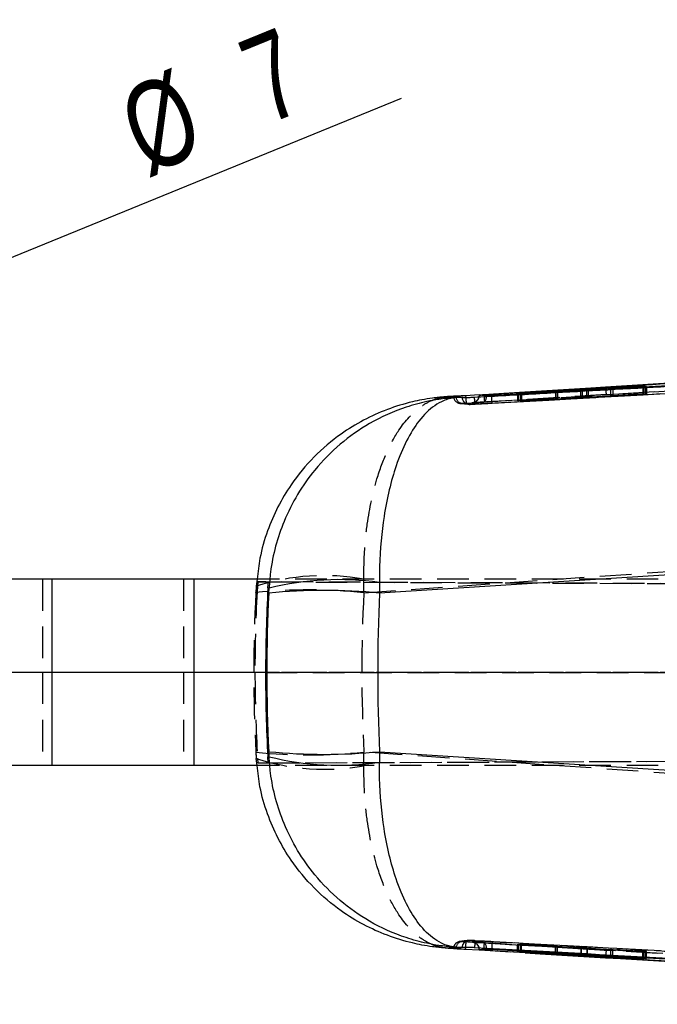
# Model space of a CAD drawing. Extents: x 28 to 407, y 19 to 290.
# Tile 2 of 11: x 185 to 211, y 27 to 66. Entities that reach past the tile are written whole.
import ezdxf

# ---------------------------------------------------------------- set-up
doc = ezdxf.new("R2010")
doc.units = 0
doc.linetypes.add('HIDDEN', pattern=[1.905, 1.27, -0.635])
doc.layers.get('0').update_dxf_attribs({"linetype": 'CONTINUOUS'})
doc.styles.add('SLDTEXTSTYLE0', font='TXT', dxfattribs={"width": 0.75})
doc.dimstyles.new('SLDDIMSTYLE3', dxfattribs={"dimtxt": 3.5, "dimasz": 3.302, "dimexe": 0, "dimexo": 0.0625, "dimgap": 0.875, "dimtad": 1, "dimdec": 3, "dimrnd": 1e-09, "dimzin": 12, "dimtxsty": 'SLDTEXTSTYLE0', "dimblk1": 'NONE', "dimsah": 1, "dimcen": 0, "dimazin": 3, "dimtfac": 1, "dimtdec": 3, "dimtmove": 0, "dimatfit": 3, "dimtolj": 1, "dimtzin": 12})

# ---------------------------------------------------------------- blocks, each defined once
blk = doc.blocks.new('_D_10')
at = {"color": 179, "linetype": 'CONTINUOUS'}
for q in [(200.392, 63.012), (171.066, 51.052)]:
    blk.add_line((177.548, 53.695), q, dxfattribs=at)
blk.add_solid([(177.548, 53.695), (180.797, 54.472), (180.413, 55.413)], dxfattribs=at)
at = {"color": 179, "linetype": 'CONTINUOUS', "char_height": 3.5, "attachment_point": 1, "rotation": 22.1883, "style": 'SLDTEXTSTYLE0'}
for s, insert in [('7', (193.648, 65.17, -10.115)), ('%%c', (188.78, 63.127, -10.115))]:
    blk.add_mtext(s, dxfattribs=dict(at, insert=insert))
blk = doc.blocks.new('_NONE')

msp = doc.modelspace()

# ---------------------------------------------------------------- linework, layer by layer
at = {"color": 7, "linetype": 'CONTINUOUS'}
for p, q in [((244.220057, 53.264939), (204.017559, 51.052882)), ((215.523029, 51.811596), (208.5991, 51.388981)), ((203.688813, 51.090379), (203.710789, 51.091708)), ((207.590422, 51.292594), (205.060674, 51.157861)), ((205.060674, 51.157861), (205.101715, 51.150942)), ((205.101715, 51.150942), (206.581792, 51.22953)), ((206.590949, 51.22767), (205.174724, 51.139015)), ((205.174724, 51.139015), (205.217296, 51.132277)), ((205.217296, 51.132277), (207.662547, 51.284727)), ((206.666799, 51.232974), (206.666799, 51.222647)), ((206.669027, 51.222786), (206.669027, 51.233223)), ((210.098071, 51.454005), (207.831586, 51.306616)), ((207.903841, 51.298596), (210.244747, 51.418344)), ((208.80503, 51.356904), (208.80503, 51.344695)), ((208.881283, 51.362468), (210.138345, 51.443927)), ((210.205244, 51.427671), (208.89022, 51.360265)), ((210.138345, 51.443927), (210.098071, 51.454005)), ((210.098071, 51.454005), (210.098071, 51.441317)), ((210.244747, 51.418344), (210.205244, 51.427671)), ((210.205244, 51.427671), (210.205244, 51.416323)), ((202.48617, 51.021742), (202.263644, 51.008276)), ((202.48617, 51.021742), (202.474369, 51.020298)), ((202.614015, 50.973036), (202.820899, 50.984459)), ((202.820899, 50.984459), (202.821543, 50.984376)), ((202.821543, 50.984376), (202.824919, 50.983203)), ((203.512346, 51.077689), (202.968618, 51.044389)), ((202.968618, 51.044389), (202.972988, 50.977672)), ((203.512346, 51.078576), (203.512346, 51.060963)), ((203.816099, 51.04279), (203.512421, 51.078496)), ((203.512421, 51.078496), (203.512421, 51.060781)), ((203.816099, 51.026297), (203.512421, 51.060771)), ((203.816099, 51.026297), (203.815857, 51.014136)), ((203.816099, 51.04279), (203.816099, 51.026297)), ((204.018747, 51.025938), (204.017395, 51.051454)), ((232.99575, 45.222836), (199.505208, 43.104126)), ((186.316296, 43.665051), (180.290967, 43.665051)), ((186.316296, 43.665051), (186.316296, 39.915051)), ((192.033006, 43.665051), (186.316296, 43.665051)), ((192.033006, 43.665051), (192.033006, 39.915051)), ((195.037486, 43.665051), (192.033006, 43.665051)), ((195.014445, 43.312416), (195.031928, 43.55841)), ((195.058832, 43.306931), (195.014445, 43.312416)), ((195.027569, 43.55841), (195.031928, 43.55841)), ((195.048293, 43.104126), (195.058832, 43.306931)), ((199.502038, 43.531509), (199.505208, 43.104126)), ((186.316296, 39.915051), (180.290967, 39.915051)), ((186.316296, 39.915051), (186.316296, 36.165051)), ((192.033006, 39.915051), (186.316296, 39.915051)), ((192.033006, 39.915051), (192.033006, 36.165051)), ((194.919663, 39.915051), (192.033006, 39.915051)), ((195.007382, 36.516802), (195.058832, 36.523171)), ((195.058832, 36.523171), (195.048293, 36.725976)), ((199.505208, 36.725976), (199.502038, 36.298593)), ((199.505208, 36.725976), (232.99575, 34.607266)), ((186.316296, 36.165051), (180.290967, 36.165051)), ((192.033006, 36.165051), (186.316296, 36.165051)), ((195.037486, 36.165051), (192.033006, 36.165051)), ((202.263644, 28.821826), (202.48617, 28.80836)), ((202.474376, 28.809803), (202.48617, 28.80836)), ((202.820899, 28.845643), (202.614015, 28.857066)), ((202.821543, 28.845726), (202.820899, 28.845643)), ((202.824922, 28.846899), (202.821543, 28.845726)), ((202.968618, 28.785713), (203.512346, 28.752398)), ((203.506263, 28.80883), (203.507489, 28.768991)), ((203.512346, 28.769139), (203.512346, 28.751543)), ((203.512421, 28.769331), (203.816099, 28.803805)), ((203.512421, 28.751606), (203.816099, 28.787312)), ((203.512421, 28.769331), (203.512421, 28.751606)), ((203.710789, 28.738394), (203.688813, 28.739723)), ((203.815857, 28.815901), (203.816099, 28.803809)), ((203.816099, 28.803809), (203.816099, 28.787312)), ((204.018751, 28.804279), (204.017395, 28.778648)), ((204.017559, 28.77722), (244.220057, 26.565163)), ((205.102814, 28.67944), (205.059724, 28.672297)), ((205.059724, 28.672297), (207.616674, 28.536138)), ((206.582421, 28.600856), (205.102814, 28.67944)), ((205.218246, 28.697772), (205.176705, 28.691305)), ((205.176705, 28.691305), (206.592949, 28.602634)), ((207.637498, 28.546967), (205.218246, 28.697772)), ((206.592949, 28.602634), (206.592949, 28.612079)), ((206.670275, 28.597165), (206.670275, 28.607259)), ((207.858017, 28.522106), (210.097956, 28.376362)), ((210.246524, 28.411897), (207.878595, 28.53311)), ((208.805134, 28.485682), (208.805134, 28.473182)), ((208.807534, 28.473492), (208.807534, 28.485559)), ((208.808387, 28.473182), (208.807534, 28.473492)), ((210.137973, 28.386214), (208.880523, 28.467695)), ((208.891096, 28.469802), (210.205732, 28.402419)), ((210.097956, 28.376362), (210.097956, 28.388807)), ((210.097956, 28.376362), (210.137973, 28.386214)), ((210.205732, 28.402419), (210.205732, 28.413986)), ((210.205732, 28.402419), (210.246524, 28.411897))]:
    msp.add_line(p, q, dxfattribs=at)
at = {"color": 7, "linetype": 'HIDDEN'}
for p, q in [((239.086131, 52.920852), (203.720728, 50.789768)), ((208.625076, 51.088977), (239.421608, 52.950872)), ((203.142194, 50.697694), (224.1302, 51.849105)), ((205.357498, 51.19069), (203.512346, 51.077689)), ((205.060674, 51.157861), (205.060674, 50.846911)), ((205.101715, 51.150942), (205.101715, 50.841408)), ((205.174724, 51.139015), (205.174724, 50.83162)), ((205.217296, 51.132277), (205.217296, 50.825912)), ((206.581792, 51.22953), (206.581792, 50.916979)), ((206.590949, 51.217918), (206.590949, 50.915633)), ((206.666799, 51.222647), (206.666799, 50.920527)), ((206.669027, 50.92082), (206.669027, 51.222786)), ((207.590422, 51.280231), (207.590422, 50.975945)), ((207.662547, 51.284727), (207.662547, 50.971181)), ((207.831586, 51.294682), (207.831586, 50.989231)), ((207.831586, 50.989231), (210.098071, 51.123683)), ((207.903841, 51.298596), (207.903841, 50.984484)), ((210.244747, 51.104007), (207.903841, 50.984484)), ((208.80503, 51.344695), (208.80503, 51.038505)), ((210.138345, 51.11828), (208.881283, 51.043586)), ((208.89022, 51.360265), (208.89022, 51.042244)), ((208.89022, 51.042244), (210.205244, 51.109306)), ((210.098071, 51.441317), (210.098071, 51.123683)), ((210.098071, 51.123683), (210.138345, 51.11828)), ((210.138345, 51.443927), (210.138345, 51.11828)), ((210.205244, 51.416323), (210.205244, 51.109306)), ((210.205244, 51.109306), (210.244747, 51.104007)), ((210.244747, 51.418344), (210.244747, 51.104007)), ((202.74228, 50.738469), (203.094581, 50.702524)), ((208.625076, 51.088977), (202.836959, 50.738471)), ((202.994844, 50.748144), (208.625076, 51.088977)), ((203.145636, 50.696806), (203.142194, 50.697694)), ((204.017559, 51.05151), (204.017395, 51.051454)), ((204.017559, 51.052882), (204.017559, 51.05151)), ((205.060674, 50.846911), (207.590422, 50.975945)), ((205.101715, 50.841408), (205.060674, 50.846911)), ((206.581792, 50.916979), (205.101715, 50.841408)), ((205.174724, 50.83162), (206.590949, 50.915633)), ((205.217296, 50.825912), (205.174724, 50.83162)), ((207.662547, 50.971181), (205.217296, 50.825912)), ((198.873965, 43.118863), (228.918629, 45.222836)), ((185.942154, 43.665051), (185.942154, 39.915051)), ((191.613968, 43.665051), (191.613968, 39.915051)), ((194.583243, 43.665051), (194.545774, 43.379002)), ((245.00926, 43.665051), (195.037486, 43.665051)), ((198.873965, 43.118863), (198.870407, 43.666748)), ((194.545774, 43.379002), (194.530902, 43.118863)), ((194.590067, 43.371938), (194.545774, 43.379002)), ((194.602823, 43.558416), (194.590067, 43.371938)), ((194.602823, 43.558416), (195.027569, 43.55841)), ((269.217664, 43.232742), (194.602823, 43.558416)), ((195.031928, 43.55841), (260.728786, 43.271585)), ((194.530902, 43.118863), (194.529222, 43.125637)), ((185.942154, 39.915051), (185.942154, 36.165051)), ((191.613968, 39.915051), (191.613968, 36.165051)), ((269.217664, 39.903052), (194.49191, 39.914442)), ((245.00926, 39.915051), (194.919663, 39.915051)), ((194.919663, 39.914442), (260.728786, 39.904409)), ((194.529219, 36.704535), (194.530902, 36.711239)), ((194.530902, 36.711239), (194.545774, 36.4511)), ((194.545774, 36.4511), (194.597235, 36.45929)), ((194.583243, 36.165051), (194.545774, 36.4511)), ((194.597235, 36.45929), (194.610471, 36.271686)), ((194.610471, 36.271686), (269.291813, 36.597654)), ((195.02428, 36.271692), (195.007382, 36.516802)), ((195.02428, 36.271692), (261.259424, 36.560864)), ((198.870407, 36.163354), (198.873965, 36.711239)), ((228.918629, 34.607266), (198.873965, 36.711239)), ((194.610471, 36.271686), (195.02428, 36.271692)), ((245.00926, 36.165051), (195.037486, 36.165051)), ((202.836959, 29.091631), (208.625076, 28.741125)), ((208.625076, 28.741125), (202.994844, 29.081958)), ((203.142194, 29.132408), (203.09536, 29.131394)), ((203.142194, 29.132408), (203.145618, 29.133288)), ((224.1302, 27.980997), (203.142194, 29.132408)), ((203.617578, 29.046636), (203.720728, 29.040334)), ((203.720728, 29.040334), (239.086131, 26.90925)), ((205.059724, 28.974583), (205.102814, 28.98067)), ((207.616674, 28.831771), (205.059724, 28.974583)), ((205.059724, 28.672297), (205.059724, 28.974583)), ((205.102814, 28.98067), (206.582421, 28.897904)), ((205.102814, 28.67944), (205.102814, 28.98067)), ((205.176705, 28.991109), (205.218246, 28.996979)), ((206.592949, 28.899265), (205.176705, 28.991109)), ((205.176705, 28.691305), (205.176705, 28.991109)), ((205.218246, 28.996979), (207.637498, 28.83994)), ((205.218246, 28.697772), (205.218246, 28.996979)), ((204.017395, 28.778648), (204.017559, 28.778592)), ((204.017559, 28.778592), (204.017559, 28.77722)), ((206.582421, 28.600856), (206.582421, 28.897904)), ((206.592949, 28.612079), (206.592949, 28.899265)), ((206.665864, 28.596954), (206.665864, 28.893644)), ((206.670275, 28.607259), (206.670275, 28.893636)), ((207.616674, 28.548265), (207.616674, 28.831771)), ((207.637498, 28.546967), (207.637498, 28.83994)), ((210.097956, 28.671965), (207.858017, 28.817228)), ((207.858017, 28.534215), (207.858017, 28.817228)), ((207.878595, 28.825399), (210.246524, 28.692943)), ((207.878595, 28.53311), (207.878595, 28.825399)), ((239.421608, 26.87923), (208.625076, 28.741125)), ((208.805134, 28.764753), (208.805134, 28.485682)), ((208.807534, 28.485559), (208.807534, 28.7648)), ((208.880523, 28.759253), (210.137973, 28.677615)), ((210.205732, 28.687182), (208.891096, 28.760593)), ((208.891096, 28.481281), (208.891096, 28.760593)), ((210.137973, 28.677615), (210.097956, 28.671965)), ((210.097956, 28.388807), (210.097956, 28.671965)), ((210.137973, 28.386214), (210.137973, 28.677615)), ((210.246524, 28.692943), (210.205732, 28.687182)), ((210.205732, 28.413986), (210.205732, 28.687182)), ((210.246524, 28.411897), (210.246524, 28.692943))]:
    msp.add_line(p, q, dxfattribs=at)
at = {"color": 8, "linetype": 'CONTINUOUS'}
for p, q in [((206.590949, 51.22767), (206.590949, 51.217918)), ((207.590422, 51.292594), (207.590422, 51.280231)), ((207.831586, 51.306616), (207.831586, 51.294682)), ((202.576918, 51.00834), (202.575305, 51.026013)), ((202.576874, 28.821383), (202.575305, 28.804089)), ((207.616674, 28.536138), (207.616674, 28.548265)), ((207.858017, 28.522106), (207.858017, 28.534215)), ((208.891096, 28.469802), (208.891096, 28.481281))]:
    msp.add_line(p, q, dxfattribs=at)
at = {"color": 7, "linetype": 'CONTINUOUS', "flags": 128}
for points in [[(208.5991, 51.388981), (208.00942, 51.352933), (205.578783, 51.204242), (205.357498, 51.19069)], [(203.512421, 51.060781), (203.507001, 51.003613), (203.505358, 50.995602)], [(203.505533, 28.833665), (203.506993, 28.826495), (203.512421, 28.769331)], [(205.359651, 28.639288), (205.971604, 28.601818), (208.5991, 28.441121)], [(208.5991, 28.441121), (209.198384, 28.404494), (211.629035, 28.256035), (215.523029, 28.018506)]]:
    msp.add_lwpolyline(points, dxfattribs=at)
at = {"color": 7, "linetype": 'HIDDEN', "flags": 128}
msp.add_lwpolyline([(203.512346, 28.752398), (203.540971, 28.750644), (205.359651, 28.639288)], dxfattribs=at)
at = {"color": 7, "linetype": 'HIDDEN'}
for centre, radius, start, end in [((211.556646, 51.49394), 2.959408, 182.0324761, 187.864974), ((202.778173, 51.039081), 0.304377, 183.5377234, 273.4467525), ((202.854115, 51.015222), 0.277282, 181.4222655, 266.4526414), ((203.125407, 51.001581), 0.30435, 183.240741, 273.1618767), ((203.128625, 51.00053), 0.3042, 183.2652594, 273.2050427), ((203.207975, 51.060693), 0.304423, 273.4462042, 347.6538323), ((203.511653, 51.026232), 0.304445, 273.2128089, 357.7229478), ((197.277228, 34.969112), 8.842347, 79.6199825, 107.9933134), ((196.668984, 22.208513), 21.026286, 83.9804491, 95.8408767), ((196.669342, 57.610231), 21.014953, 264.1549723, 276.0218287), ((197.277228, 44.86099), 8.842347, 252.0066866, 280.3800175), ((202.778136, 28.791051), 0.304338, 86.5557573, 176.4674895), ((202.854143, 28.814817), 0.277347, 93.5522396, 178.6433738), ((203.125427, 28.828512), 0.304371, 95.6691803, 176.757755), ((203.128609, 28.829584), 0.30418, 86.7953287, 176.736856), ((203.207927, 28.769345), 0.304477, 12.1954106, 86.5566111), ((203.51163, 28.803842), 0.304466, 2.2699814, 86.7929683), ((211.556646, 28.336162), 2.959408, 172.135026, 177.9675239)]:
    msp.add_arc(centre, radius, start, end, dxfattribs=at)
at = {"color": 7, "linetype": 'CONTINUOUS'}
for centre, radius, start, end in [((197.862904, 31.895232), 11.751158, 81.9818383, 103.8051613), ((197.276751, 19.892661), 23.318193, 84.516026, 95.483974), ((197.276751, 59.937441), 23.318193, 264.516026, 275.483974), ((197.862904, 47.93487), 11.751158, 256.1948387, 278.0181617)]:
    msp.add_arc(centre, radius, start, end, dxfattribs=at)
at = {"color": 7, "linetype": 'HIDDEN'}
for centre, major_axis, ratio, start_param, end_param in [((206.461248, 50.909404), (0.207779, 0.011417), 0.005608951, 6.136326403, 7.234749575), ((206.463667, 50.909548), (0.20571, 0.011303), 0.005608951, 5.379234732, 6.124417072), ((207.706867, 50.983282), (0.203493, 0.011181), 0.005608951, 4.102853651, 5.371800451), ((207.788645, 50.977214), (0.203132, 0.011161), 0.005608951, 0.967508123, 2.240211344), ((209.012174, 51.049887), (0.207144, 0.011382), 0.005608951, 3.048766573, 4.082613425), ((209.010753, 51.049799), (0.205902, 0.011314), 0.005608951, 2.250504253, 3.03960345), ((255.372576, 39.915051), (0, 60.9), 0.99968256, 1.51400246, 1.570806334), ((256.973958, 39.915051), (62.529643, 0), 0.973938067, 3.088960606, 3.194224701), ((256.973958, 39.915051), (0, 60.9), 0.955345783, 1.51816428, 1.623428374), ((255.372555, 39.915051), (-39.75966, 46.202379), 0.997884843, 0.861263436, 0.918028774), ((206.465037, 28.905983), (0.20571, -0.012364), 0.006044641, 5.320034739, 6.065217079), ((206.462495, 28.906124), (0.207779, -0.012488), 0.006044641, 6.07712641, 7.175549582), ((207.733016, 28.823769), (0.203132, -0.012209), 0.006044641, 0.90830813, 2.181011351), ((207.76372, 28.833322), (0.203493, -0.01223), 0.006044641, 4.043653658, 5.312600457), ((209.012278, 28.752304), (0.207144, -0.01245), 0.006044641, 2.98956658, 4.023413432), ((209.010755, 28.752385), (0.205902, -0.012375), 0.006044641, 2.19130426, 2.980403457)]:
    msp.add_ellipse(centre, major_axis=major_axis, ratio=ratio, start_param=start_param, end_param=end_param, dxfattribs=at)
at = {"color": 7, "linetype": 'CONTINUOUS'}
for centre, major_axis, ratio, start_param, end_param in [((255.784422, 39.915051), (0, 60.9), 0.999421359, 1.514981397, 1.570806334), ((254.23963, 39.915051), (0, 60.9), 0.973278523, 1.518406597, 1.623186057), ((254.23963, 39.915051), (0, 60.9), 0.899993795, 1.518406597, 1.623186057), ((255.784443, 39.915051), (36.940193, 48.478319), 0.997830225, 2.22089274, 2.276712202)]:
    msp.add_ellipse(centre, major_axis=major_axis, ratio=ratio, start_param=start_param, end_param=end_param, dxfattribs=at)
for points, knots in [([(203.710789, 51.091708), (203.842518, 51.099626), (204.784512, 51.156249), (208.967567, 51.407688), (220.624378, 52.108337), (231.470868, 52.760235), (239.076318, 53.217339)], [0, 0, 0, 0, 0.01117429, 0.079907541, 0.354840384, 1, 1, 1, 1]), ([(203.327833, 50.987215), (203.493165, 50.996486), (204.469196, 51.051212), (208.688042, 51.287413), (215.450591, 51.664201), (221.402597, 51.99281), (224.111648, 52.142376)], [0, 0, 0, 0, 0.023865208, 0.140887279, 0.60897537, 1, 1, 1, 1]), ([(206.581792, 51.22953), (206.599484, 51.230437), (206.634869, 51.232253), (206.664611, 51.233491), (206.67101, 51.23347), (206.667519, 51.233059), (206.666799, 51.232974)], [0, 0, 0, 0, 0.306892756, 0.61380599, 0.920410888, 1, 1, 1, 1]), ([(206.666799, 51.232974), (206.66091, 51.232471), (206.649132, 51.231465), (206.616162, 51.229273), (206.594701, 51.227908), (206.590949, 51.22767)], [0, 0, 0, 0, 0.452120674, 0.904203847, 1, 1, 1, 1]), ([(207.831586, 51.306616), (207.812082, 51.305389), (207.773074, 51.302934), (207.703527, 51.298831), (207.640087, 51.295243), (207.605373, 51.293391), (207.590422, 51.292594)], [0, 0, 0, 0, 0.266151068, 0.532301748, 0.798566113, 1, 1, 1, 1]), ([(207.662547, 51.284727), (207.681892, 51.28593), (207.720582, 51.288335), (207.789902, 51.29238), (207.853595, 51.295949), (207.888626, 51.297794), (207.903841, 51.298596)], [0, 0, 0, 0, 0.265347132, 0.530699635, 0.796153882, 1, 1, 1, 1]), ([(208.805917, 51.356965), (208.810539, 51.357421), (208.819783, 51.358331), (208.852062, 51.360569), (208.875338, 51.362081), (208.881283, 51.362468)], [0, 0, 0, 0, 0.4268149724, 0.8536023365, 1, 1, 1, 1]), ([(208.890224, 51.360266), (208.872851, 51.359396), (208.838106, 51.357656), (208.80694, 51.356419), (208.806265, 51.356779), (208.805917, 51.356965)], [0, 0, 0, 0, 0.326219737, 0.652456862, 1, 1, 1, 1]), ([(202.263644, 51.008276), (202.257943, 51.007943), (202.251357, 51.007558), (202.242256, 51.007008), (202.232627, 51.006422), (202.213382, 51.005221), (202.178966, 51.002966), (202.120983, 50.998874), (202.023287, 50.991134), (201.858569, 50.975682), (201.580215, 50.942688), (201.224784, 50.885532), (200.611886, 50.755504), (199.4834, 50.411535), (198.118406, 49.69206), (196.845443, 48.612111), (195.782998, 47.338345), (195.067845, 45.93032), (194.682889, 44.61215), (194.613094, 43.948777), (194.583243, 43.665051)], [0, 0, 0, 0, 0.001527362, 0.001764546, 0.002438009, 0.004107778, 0.006921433, 0.011662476, 0.019653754, 0.033131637, 0.055906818, 0.094602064, 0.129324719, 0.223220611, 0.408487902, 0.532882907, 0.657222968, 0.834028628, 0.929013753, 1, 1, 1, 1]), ([(202.614015, 50.973036), (202.608422, 50.972711), (202.601887, 50.972332), (202.591199, 50.971691), (202.578857, 50.970941), (202.555288, 50.969454), (202.515455, 50.966797), (202.448602, 50.961921), (202.336376, 50.95256), (202.147809, 50.933514), (201.829971, 50.891946), (201.288741, 50.79358), (200.333854, 50.534102), (199.137367, 49.999813), (197.900578, 49.129386), (196.933182, 48.152392), (196.186153, 47.090387), (195.50976, 45.745519), (195.148652, 44.444203), (195.07585, 43.522412), (195.058832, 43.306931)], [0, 0, 0, 0, 0.001490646, 0.001741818, 0.002848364, 0.004780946, 0.00802456, 0.013469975, 0.022614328, 0.037983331, 0.063880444, 0.10783249, 0.18403707, 0.325715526, 0.450190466, 0.574614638, 0.675062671, 0.775484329, 0.947516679, 1, 1, 1, 1]), ([(202.614015, 50.973036), (202.611547, 50.972868), (202.608662, 50.972672), (202.603947, 50.972334), (202.598505, 50.971931), (202.588115, 50.971109), (202.570553, 50.969575), (202.541083, 50.966585), (202.491658, 50.960392), (202.4087, 50.946675), (202.269157, 50.914105), (202.032364, 50.831114), (201.617184, 50.598884), (201.103363, 50.09907), (200.58202, 49.264773), (200.183359, 48.316552), (199.884998, 47.277257), (199.626665, 45.953556), (199.506755, 44.664458), (199.502932, 43.746172), (199.502038, 43.531509)], [0, 0, 0, 0, 0.001490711, 0.001741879, 0.002846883, 0.0047786, 0.008021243, 0.013465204, 0.022607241, 0.037973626, 0.063867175, 0.107815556, 0.184018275, 0.325715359, 0.450189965, 0.574613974, 0.675061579, 0.775482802, 0.947515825, 1, 1, 1, 1]), ([(202.263644, 51.008276), (202.321813, 51.002113), (202.439407, 50.989652), (202.5554, 50.978614), (202.614015, 50.973036)], [0, 0, 0, 0, 0.494665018, 1, 1, 1, 1]), ([(202.474376, 51.020299), (202.480495, 51.019611), (202.513868, 51.015862), (202.629391, 51.003221), (202.738777, 50.992504), (202.820899, 50.984459)], [0, 0, 0, 0, 0.0529958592, 0.2890259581, 1, 1, 1, 1]), ([(202.575305, 51.026013), (202.547912, 51.024956), (202.509114, 51.023459), (202.491383, 51.022132), (202.48617, 51.021742)], [0, 0, 0, 0, 0.706049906, 1, 1, 1, 1]), ([(202.968618, 51.044389), (202.905489, 51.040815), (202.785507, 51.034022), (202.653393, 51.028915), (202.595996, 51.026782), (202.575305, 51.026013)], [0, 0, 0, 0, 0.415239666, 0.789203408, 1, 1, 1, 1]), ([(202.824919, 50.983203), (202.833322, 50.982083), (202.850933, 50.979735), (202.95862, 50.977092), (203.106177, 50.978056), (203.235357, 50.982283), (203.309956, 50.986262), (203.327833, 50.987215)], [0, 0, 0, 0, 0.233022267, 0.4882862, 0.709338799, 0.930349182, 1, 1, 1, 1]), ([(203.507388, 51.060911), (203.510149, 51.040556), (203.513129, 51.018587), (203.505449, 50.99861), (203.504885, 50.997142)], [0, 0, 0, 0, 0.926519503, 1, 1, 1, 1]), ([(203.512421, 51.078496), (203.514062, 51.078739), (203.517345, 51.079226), (203.550987, 51.081633), (203.60166, 51.084971), (203.651466, 51.0881), (203.681412, 51.089927), (203.688813, 51.090379)], [0, 0, 0, 0, 0.231275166, 0.462559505, 0.693622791, 0.924274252, 1, 1, 1, 1]), ([(204.017559, 51.052882), (203.994716, 51.051628), (203.949032, 51.049121), (203.88843, 51.045959), (203.842851, 51.043716), (203.820321, 51.042769), (203.817174, 51.042785), (203.816099, 51.04279)], [0, 0, 0, 0, 0.221084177, 0.442160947, 0.663424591, 0.885022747, 1, 1, 1, 1]), ([(204.017395, 51.051454), (204.003547, 51.049552), (203.966962, 51.044527), (203.910715, 51.037074), (203.858714, 51.030515), (203.824325, 51.026565), (203.818748, 51.02638), (203.816099, 51.026293)], [0, 0, 0, 0, 0.13508711, 0.356866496, 0.578401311, 0.799735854, 1, 1, 1, 1]), ([(202.614015, 28.857066), (202.608422, 28.857391), (202.601887, 28.85777), (202.591199, 28.858411), (202.578857, 28.859161), (202.555288, 28.860648), (202.515455, 28.863305), (202.448602, 28.868181), (202.336376, 28.877542), (202.147809, 28.896587), (201.829971, 28.938156), (201.288741, 29.036522), (200.333854, 29.296), (199.137367, 29.830289), (197.900578, 30.700716), (196.933182, 31.67771), (196.186153, 32.739715), (195.50976, 34.084583), (195.148652, 35.385898), (195.07585, 36.30769), (195.058832, 36.523171)], [0, 0, 0, 0, 0.001490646, 0.001741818, 0.002848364, 0.004780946, 0.00802456, 0.013469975, 0.022614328, 0.037983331, 0.063880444, 0.10783249, 0.18403707, 0.325715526, 0.450190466, 0.574614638, 0.675062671, 0.775484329, 0.947516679, 1, 1, 1, 1]), ([(202.263644, 28.821826), (202.257943, 28.822159), (202.251357, 28.822544), (202.242256, 28.823094), (202.232627, 28.82368), (202.213382, 28.824881), (202.178966, 28.827136), (202.120983, 28.831228), (202.023287, 28.838968), (201.858569, 28.85442), (201.580215, 28.887414), (201.224784, 28.94457), (200.611886, 29.074598), (199.4834, 29.418567), (198.118406, 30.138042), (196.845443, 31.217991), (195.782998, 32.491757), (195.067845, 33.899782), (194.682889, 35.217952), (194.613094, 35.881325), (194.583243, 36.165051)], [0, 0, 0, 0, 0.001527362, 0.001764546, 0.002438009, 0.004107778, 0.006921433, 0.011662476, 0.019653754, 0.033131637, 0.055906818, 0.094602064, 0.129324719, 0.223220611, 0.408487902, 0.532882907, 0.657222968, 0.834028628, 0.929013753, 1, 1, 1, 1]), ([(202.614015, 28.857066), (202.611547, 28.857234), (202.608662, 28.85743), (202.603947, 28.857768), (202.598505, 28.858171), (202.588115, 28.858993), (202.570553, 28.860527), (202.541083, 28.863517), (202.491658, 28.86971), (202.4087, 28.883427), (202.269157, 28.915997), (202.032364, 28.998988), (201.617184, 29.231218), (201.103363, 29.731032), (200.58202, 30.565329), (200.183359, 31.513549), (199.884998, 32.552845), (199.626665, 33.876546), (199.506755, 35.165644), (199.502932, 36.08393), (199.502038, 36.298593)], [0, 0, 0, 0, 0.001490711, 0.001741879, 0.002846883, 0.0047786, 0.008021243, 0.013465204, 0.022607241, 0.037973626, 0.063867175, 0.107815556, 0.184018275, 0.325715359, 0.450189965, 0.574613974, 0.675061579, 0.775482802, 0.947515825, 1, 1, 1, 1]), ([(202.614015, 28.857066), (202.5554, 28.851488), (202.439407, 28.84045), (202.321813, 28.827989), (202.263644, 28.821826)], [0, 0, 0, 0, 0.505334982, 1, 1, 1, 1]), ([(202.820899, 28.845643), (202.814296, 28.845014), (202.78043, 28.841786), (202.664918, 28.830538), (202.556012, 28.818688), (202.474369, 28.809804)], [0, 0, 0, 0, 0.057159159, 0.293189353, 1, 1, 1, 1]), ([(202.48617, 28.80836), (202.494568, 28.807772), (202.513491, 28.806447), (202.553212, 28.804932), (202.575305, 28.804089)], [0, 0, 0, 0, 0.443772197, 1, 1, 1, 1]), ([(202.575305, 28.804089), (202.608565, 28.802864), (202.679952, 28.800234), (202.820824, 28.794282), (202.923073, 28.788353), (202.968618, 28.785713)], [0, 0, 0, 0, 0.3260460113, 0.6998036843, 1, 1, 1, 1]), ([(203.328242, 28.842864), (203.26281, 28.845927), (203.140306, 28.85166), (202.98628, 28.853007), (202.878869, 28.851274), (202.832403, 28.8487), (202.826537, 28.847288), (202.824919, 28.846899)], [0, 0, 0, 0, 0.253199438, 0.4740515, 0.694902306, 0.915788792, 1, 1, 1, 1]), ([(224.111648, 27.687726), (223.919948, 27.698292), (222.917506, 27.753544), (218.672109, 27.98785), (211.935941, 28.361179), (206.010684, 28.692755), (203.328242, 28.842863)], [0, 0, 0, 0, 0.027670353, 0.144694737, 0.612792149, 1, 1, 1, 1]), ([(203.688813, 28.739723), (203.673522, 28.74066), (203.635795, 28.742972), (203.582098, 28.746396), (203.537389, 28.749412), (203.514483, 28.751148), (203.513007, 28.751475), (203.512421, 28.751606)], [0, 0, 0, 0, 0.1568378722, 0.3869556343, 0.6172339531, 0.8478870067, 1, 1, 1, 1]), ([(239.076311, 26.612763), (238.944525, 26.620684), (238.002479, 26.677305), (233.819394, 26.928714), (222.162703, 27.629312), (211.316217, 28.281258), (203.710789, 28.738394)], [0, 0, 0, 0, 0.01117923, 0.079912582, 0.35484559, 1, 1, 1, 1]), ([(203.816099, 28.803809), (203.818748, 28.803722), (203.824325, 28.803537), (203.858714, 28.799587), (203.910715, 28.793028), (203.966962, 28.785575), (204.003547, 28.78055), (204.017395, 28.778648)], [0, 0, 0, 0, 0.200264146, 0.421598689, 0.643133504, 0.86491289, 1, 1, 1, 1]), ([(203.816099, 28.787312), (203.819198, 28.787265), (203.825416, 28.787171), (203.862685, 28.785434), (203.916089, 28.782716), (203.971178, 28.779777), (204.005769, 28.77787), (204.017559, 28.77722)], [0, 0, 0, 0, 0.22035589, 0.442248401, 0.664021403, 0.885481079, 1, 1, 1, 1]), ([(206.665864, 28.596954), (206.658649, 28.597209), (206.644217, 28.59772), (206.608858, 28.599471), (206.586369, 28.600649), (206.582421, 28.600856)], [0, 0, 0, 0, 0.4519050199, 0.903801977, 1, 1, 1, 1]), ([(206.592949, 28.602634), (206.609697, 28.601552), (206.643192, 28.599388), (206.668976, 28.597418), (206.672161, 28.596846), (206.666934, 28.596936), (206.665864, 28.596954)], [0, 0, 0, 0, 0.307116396, 0.614251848, 0.921028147, 1, 1, 1, 1]), ([(207.616674, 28.536138), (207.636721, 28.535065), (207.676817, 28.532918), (207.746578, 28.528926), (207.809564, 28.525169), (207.843331, 28.523034), (207.858017, 28.522106)], [0, 0, 0, 0, 0.265171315, 0.530338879, 0.795736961, 1, 1, 1, 1]), ([(207.878595, 28.53311), (207.8584, 28.53418), (207.81801, 28.536319), (207.748067, 28.540282), (207.685369, 28.543981), (207.651924, 28.546067), (207.637498, 28.546967)], [0, 0, 0, 0, 0.265957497, 0.531916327, 0.798091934, 1, 1, 1, 1]), ([(208.807534, 28.473492), (208.813504, 28.473334), (208.825445, 28.473019), (208.860378, 28.471372), (208.884835, 28.470122), (208.891096, 28.469802)], [0, 0, 0, 0, 0.426620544, 0.853218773, 1, 1, 1, 1]), ([(208.880527, 28.467695), (208.863705, 28.468802), (208.83006, 28.471017), (208.816381, 28.472181), (208.809542, 28.472762)], [0, 0, 0, 0, 0.499987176, 1, 1, 1, 1])]:
    msp.add_open_spline(points, degree=3, knots=knots, dxfattribs=at)
at = {"color": 7, "linetype": 'HIDDEN'}
for points, knots in [([(244.21961, 53.258547), (237.513733, 52.892374), (224.11282, 52.16062), (210.712366, 51.421014), (204.017559, 51.05151)], [0, 0, 0, 0, 0.5004045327, 1, 1, 1, 1]), ([(204.031369, 50.747453), (210.726324, 51.116971), (224.127125, 51.856607), (237.52838, 52.588412), (244.234452, 52.954611)], [0, 0, 0, 0, 0.499593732, 1, 1, 1, 1]), ([(224.1302, 51.849105), (221.427686, 51.701008), (214.499803, 51.321363), (207.572187, 50.937034), (203.346981, 50.702629)], [0, 0, 0, 0, 0.390092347, 1, 1, 1, 1]), ([(203.710789, 51.091708), (203.713006, 51.052451), (203.717477, 50.973285), (203.721595, 50.873188), (203.723126, 50.802981), (203.721527, 50.794172), (203.720728, 50.789768)], [0, 0, 0, 0, 0.2469273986, 0.4979513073, 0.7489754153, 1, 1, 1, 1]), ([(198.870407, 43.666748), (198.87615, 44.040264), (198.887769, 44.795993), (199.033262, 46.191101), (199.326468, 47.566971), (199.78456, 48.803844), (200.350202, 49.836994), (200.973028, 50.510678), (201.493716, 50.814125), (201.778249, 50.922318), (201.94383, 50.966851), (202.07389, 50.989991), (202.150987, 50.999618), (202.196755, 51.003909), (202.223933, 51.005954), (202.240073, 51.006994), (202.249095, 51.007516), (202.253612, 51.007763), (202.257878, 51.00799), (202.260969, 51.008143), (202.263644, 51.008276)], [0, 0, 0, 0, 0.091687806, 0.185510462, 0.358170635, 0.477745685, 0.601088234, 0.782030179, 0.873720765, 0.907616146, 0.945405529, 0.967646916, 0.980808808, 0.98861226, 0.993241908, 0.995989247, 0.997619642, 0.998277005, 0.998508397, 1, 1, 1, 1]), ([(202.796468, 50.735254), (202.797691, 50.735468), (202.800125, 50.735895), (202.824718, 50.737615), (202.836959, 50.738471)], [0, 0, 0, 0, 0.502263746, 1, 1, 1, 1]), ([(203.142194, 50.697694), (203.135404, 50.698374), (203.101455, 50.701771), (202.986174, 50.713561), (202.87775, 50.72596), (202.796472, 50.735254)], [0, 0, 0, 0, 0.058907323, 0.294536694, 1, 1, 1, 1]), ([(202.836959, 50.738471), (202.852561, 50.739479), (202.883934, 50.741506), (202.941524, 50.74492), (202.979503, 50.747216), (202.994844, 50.748144)], [0, 0, 0, 0, 0.370970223, 0.745925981, 1, 1, 1, 1]), ([(202.972988, 50.977672), (202.973559, 50.968864), (202.976317, 50.92633), (202.981577, 50.858775), (202.987742, 50.790596), (202.99231, 50.753535), (202.994087, 50.749754), (202.994844, 50.748144)], [0, 0, 0, 0, 0.066413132, 0.320709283, 0.575006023, 0.81905784, 1, 1, 1, 1]), ([(203.097375, 50.703361), (203.071924, 50.704393), (203.036969, 50.705811), (203.014795, 50.720638), (203.008765, 50.72467)], [0, 0, 0, 0, 0.728100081, 1, 1, 1, 1]), ([(203.346981, 50.702629), (203.335152, 50.701996), (203.300674, 50.700152), (203.245842, 50.697884), (203.192475, 50.696406), (203.155036, 50.696036), (203.14875, 50.696551), (203.145632, 50.696806)], [0, 0, 0, 0, 0.117079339, 0.341276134, 0.563678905, 0.783649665, 1, 1, 1, 1]), ([(203.281434, 50.761543), (203.268012, 50.760587), (203.229255, 50.757825), (203.227452, 50.757217), (203.226274, 50.75682)], [0, 0, 0, 0, 0.3463053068, 1, 1, 1, 1]), ([(203.226281, 50.756821), (203.233067, 50.755988), (203.266998, 50.751824), (203.367792, 50.739775), (203.461833, 50.729543), (203.528715, 50.722266)], [0, 0, 0, 0, 0.067337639, 0.336688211, 1, 1, 1, 1]), ([(203.504885, 50.997142), (203.496724, 50.975863), (203.485801, 50.947381), (203.467815, 50.893244), (203.429657, 50.849413), (203.37867, 50.8061), (203.329585, 50.780355), (203.291096, 50.767336), (203.265592, 50.761799), (203.25361, 50.759883), (203.247594, 50.759083), (203.243898, 50.758666), (203.24388, 50.758684), (203.252073, 50.759432), (203.270551, 50.760784), (203.281434, 50.76158)], [0, 0, 0, 0, 0.121517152, 0.162654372, 0.302744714, 0.421204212, 0.519381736, 0.595776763, 0.638467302, 0.663669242, 0.684854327, 0.713091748, 0.761376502, 0.859463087, 1, 1, 1, 1]), ([(203.720728, 50.789768), (203.677841, 50.787162), (203.577905, 50.78109), (203.436005, 50.772104), (203.326421, 50.764901), (203.292838, 50.762394), (203.281434, 50.761543)], [0, 0, 0, 0, 0.230214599, 0.536447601, 0.842585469, 1, 1, 1, 1]), ([(203.346981, 50.702629), (203.346761, 50.702993), (203.34632, 50.703721), (203.344816, 50.72034), (203.342753, 50.74764), (203.340149, 50.785637), (203.337118, 50.832493), (203.333787, 50.8864), (203.330637, 50.939018), (203.328655, 50.973264), (203.327848, 50.987216)], [0, 0, 0, 0, 0.13008058, 0.260160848, 0.390241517, 0.520322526, 0.650403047, 0.78048481, 0.91056502, 1, 1, 1, 1]), ([(203.512421, 51.060781), (203.51242, 51.060781), (203.511148, 51.06078), (203.517796, 51.06263), (203.546645, 51.067783), (203.596147, 51.075968), (203.647018, 51.083986), (203.679146, 51.0889), (203.688813, 51.090379)], [0, 0, 0, 0, 0.000203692, 0.208415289, 0.438853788, 0.669581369, 0.900583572, 1, 1, 1, 1]), ([(203.528719, 50.722266), (203.535297, 50.722353), (203.549142, 50.722537), (203.634639, 50.726485), (203.764236, 50.733041), (203.904904, 50.740503), (203.996571, 50.745541), (204.031369, 50.747453)], [0, 0, 0, 0, 0.2003673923, 0.4217084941, 0.6430769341, 0.8645107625, 1, 1, 1, 1]), ([(204.031369, 50.747453), (204.031463, 50.752218), (204.03165, 50.761747), (204.028655, 50.832276), (204.024169, 50.924668), (204.020399, 50.995084), (204.018747, 51.025938)], [0, 0, 0, 0, 0.26455889, 0.529119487, 0.793679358, 1, 1, 1, 1]), ([(194.545789, 43.394082), (194.54255, 43.347499), (194.533297, 43.214406), (194.526508, 43.078477), (194.522096, 42.990124)], [0, 0, 0, 0, 0.350002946, 1, 1, 1, 1]), ([(194.522096, 36.839972), (194.528235, 36.714843), (194.534923, 36.578516), (194.544248, 36.445736), (194.545014, 36.43483)], [0, 0, 0, 0, 0.9178640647, 1, 1, 1, 1]), ([(202.263644, 28.821826), (202.260969, 28.821959), (202.257878, 28.822112), (202.253612, 28.822339), (202.249095, 28.822586), (202.240073, 28.823108), (202.223933, 28.824147), (202.196755, 28.826193), (202.150987, 28.830484), (202.07389, 28.840111), (201.94383, 28.863251), (201.77825, 28.907784), (201.493715, 29.015978), (200.973033, 29.319414), (200.35601, 29.986859), (199.789236, 31.015982), (199.329264, 32.249957), (199.034887, 33.631486), (198.888352, 35.025505), (198.876434, 35.781209), (198.870407, 36.163354)], [0, 0, 0, 0, 0.001491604, 0.001722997, 0.00238036, 0.004010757, 0.006758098, 0.011387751, 0.019191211, 0.032353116, 0.054594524, 0.092383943, 0.126279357, 0.217970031, 0.398912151, 0.518543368, 0.641829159, 0.814489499, 0.906190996, 1, 1, 1, 1]), ([(202.586798, 29.025383), (202.564336, 29.004179), (202.515822, 28.958381), (202.478961, 28.878718), (202.479086, 28.826145), (202.479126, 28.809482)], [0, 0, 0, 0, 0.370642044, 0.800523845, 1, 1, 1, 1]), ([(203.0953, 29.131183), (203.053974, 29.127193), (202.936671, 29.115866), (202.81854, 29.100614), (202.742027, 29.090735)], [0, 0, 0, 0, 0.352305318, 1, 1, 1, 1]), ([(202.796416, 29.094841), (202.803203, 29.095641), (202.837134, 29.099642), (202.952362, 29.112886), (203.060858, 29.124043), (203.142194, 29.132408)], [0, 0, 0, 0, 0.0588976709, 0.2944883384, 1, 1, 1, 1]), ([(202.836959, 29.091631), (202.824791, 29.092482), (202.800478, 29.094182), (202.797772, 29.094621), (202.79642, 29.09484)], [0, 0, 0, 0, 0.500463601, 1, 1, 1, 1]), ([(202.994844, 29.081958), (202.979503, 29.082886), (202.941524, 29.085182), (202.883934, 29.088596), (202.852561, 29.090623), (202.836959, 29.091631)], [0, 0, 0, 0, 0.254074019, 0.629029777, 1, 1, 1, 1]), ([(202.968618, 28.785713), (202.970627, 28.817239), (202.974808, 28.882818), (202.981567, 28.971631), (202.987745, 29.039428), (202.992309, 29.07658), (202.994087, 29.080352), (202.994844, 29.081958)], [0, 0, 0, 0, 0.20138979, 0.418920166, 0.636451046, 0.845218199, 1, 1, 1, 1]), ([(203.012092, 29.10459), (203.021319, 29.110887), (203.048943, 29.12974), (203.09207, 29.125664), (203.120792, 29.12295)], [0, 0, 0, 0, 0.334030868, 1, 1, 1, 1]), ([(203.321034, 29.12889), (203.304333, 29.129769), (203.259305, 29.132137), (203.194758, 29.13408), (203.146366, 29.134481), (203.120908, 29.134523), (203.087957, 29.131456), (203.064223, 29.127253), (203.043616, 29.121825), (203.029659, 29.117406), (203.022994, 29.114782), (203.021144, 29.114053)], [0, 0, 0, 0, 0.132580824, 0.357464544, 0.588967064, 0.747008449, 0.812657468, 0.882791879, 0.942707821, 0.984097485, 1, 1, 1, 1]), ([(203.145614, 29.133289), (203.146696, 29.133442), (203.14983, 29.133886), (203.172679, 29.133988), (203.218353, 29.133074), (203.278819, 29.130997), (203.324205, 29.12865), (203.346981, 29.127473)], [0, 0, 0, 0, 0.115034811, 0.333016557, 0.553085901, 0.775731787, 1, 1, 1, 1]), ([(203.528667, 29.107831), (203.521875, 29.107108), (203.487919, 29.103496), (203.387095, 29.092527), (203.29308, 29.081275), (203.226214, 29.073272)], [0, 0, 0, 0, 0.06733317, 0.336665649, 1, 1, 1, 1]), ([(203.226222, 29.073272), (203.229459, 29.072761), (203.236273, 29.071684), (203.311999, 29.066201), (203.434582, 29.05809), (203.545232, 29.051049), (203.609636, 29.04712), (203.617578, 29.046636)], [0, 0, 0, 0, 0.2236339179, 0.4707615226, 0.7179505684, 0.9652164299, 1, 1, 1, 1]), ([(203.617575, 29.046629), (203.55803, 29.050338), (203.44001, 29.057688), (203.314378, 29.066091), (203.255111, 29.070307), (203.23971, 29.071879), (203.249072, 29.070869), (203.260929, 29.069106), (203.288935, 29.063629), (203.339849, 29.046048), (203.394285, 29.016157), (203.420172, 28.983841), (203.428881, 28.97297)], [0, 0, 0, 0, 0.2202699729, 0.4365796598, 0.6196406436, 0.7196992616, 0.7460342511, 0.7633670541, 0.7865180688, 0.8550008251, 0.9512210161, 1, 1, 1, 1]), ([(203.347241, 29.127459), (203.347004, 29.127096), (203.346529, 29.12637), (203.344975, 29.109753), (203.342873, 29.082455), (203.340249, 29.044459), (203.337224, 28.997603), (203.333911, 28.943695), (203.33081, 28.891074), (203.328869, 28.856826), (203.328079, 28.842873)], [0, 0, 0, 0, 0.130079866, 0.260161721, 0.390241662, 0.520323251, 0.650401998, 0.780483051, 0.910564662, 1, 1, 1, 1]), ([(203.346981, 29.127473), (206.049383, 28.977402), (212.976978, 28.592698), (219.904843, 28.212738), (224.1302, 27.980997)], [0, 0, 0, 0, 0.390092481, 1, 1, 1, 1]), ([(203.428881, 28.97297), (203.4419, 28.959296), (203.478886, 28.920451), (203.506117, 28.860131), (203.50624, 28.817041), (203.506263, 28.80883)], [0, 0, 0, 0, 0.305415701, 0.86764412, 1, 1, 1, 1]), ([(204.031369, 29.082649), (203.996571, 29.084561), (203.904904, 29.089599), (203.764235, 29.097061), (203.634642, 29.103617), (203.548885, 29.107577), (203.535198, 29.107749), (203.528663, 29.107831)], [0, 0, 0, 0, 0.135239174, 0.356264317, 0.577224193, 0.798156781, 1, 1, 1, 1]), ([(203.710789, 28.738394), (203.713006, 28.777651), (203.717477, 28.856817), (203.721595, 28.956914), (203.723126, 29.027121), (203.721527, 29.03593), (203.720728, 29.040334)], [0, 0, 0, 0, 0.2469273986, 0.4979513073, 0.7489754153, 1, 1, 1, 1]), ([(204.031369, 29.082649), (204.031463, 29.077884), (204.03165, 29.068355), (204.028655, 28.997826), (204.024172, 28.905469), (204.020402, 28.835093), (204.018751, 28.804279)], [0, 0, 0, 0, 0.2646280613, 0.5292578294, 0.7938868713, 1, 1, 1, 1]), ([(244.234452, 26.875491), (237.52838, 27.24169), (224.127125, 27.973495), (210.726324, 28.713131), (204.031369, 29.082649)], [0, 0, 0, 0, 0.500406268, 1, 1, 1, 1]), ([(203.688813, 28.739723), (203.679146, 28.741202), (203.647018, 28.746116), (203.596147, 28.754134), (203.546645, 28.762319), (203.517796, 28.767472), (203.511148, 28.769322), (203.51242, 28.769321), (203.512421, 28.769321)], [0, 0, 0, 0, 0.099416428, 0.330418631, 0.561146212, 0.791584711, 0.999796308, 1, 1, 1, 1]), ([(204.017559, 28.778592), (210.712366, 28.409088), (224.11282, 27.669482), (237.513733, 26.937728), (244.21961, 26.571555)], [0, 0, 0, 0, 0.499595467, 1, 1, 1, 1])]:
    msp.add_open_spline(points, degree=3, knots=knots, dxfattribs=at)

# ---------------------------------------------------------------- dimensions: what is measured, and where the dimension line sits
at = {"color": 179, "linetype": 'CONTINUOUS'}
dim = msp.add_diameter_dim_2p(p1=(171.065952, 51.051717), p2=(177.547584, 53.695284), dimstyle='SLDDIMSTYLE3', dxfattribs=at)
dim.commit()
dim.dimension.update_dxf_attribs({"geometry": '_D_10', "text_midpoint": (195.590669, 61.054258), "dimtype": 163})

doc.saveas('drawing.dxf')
